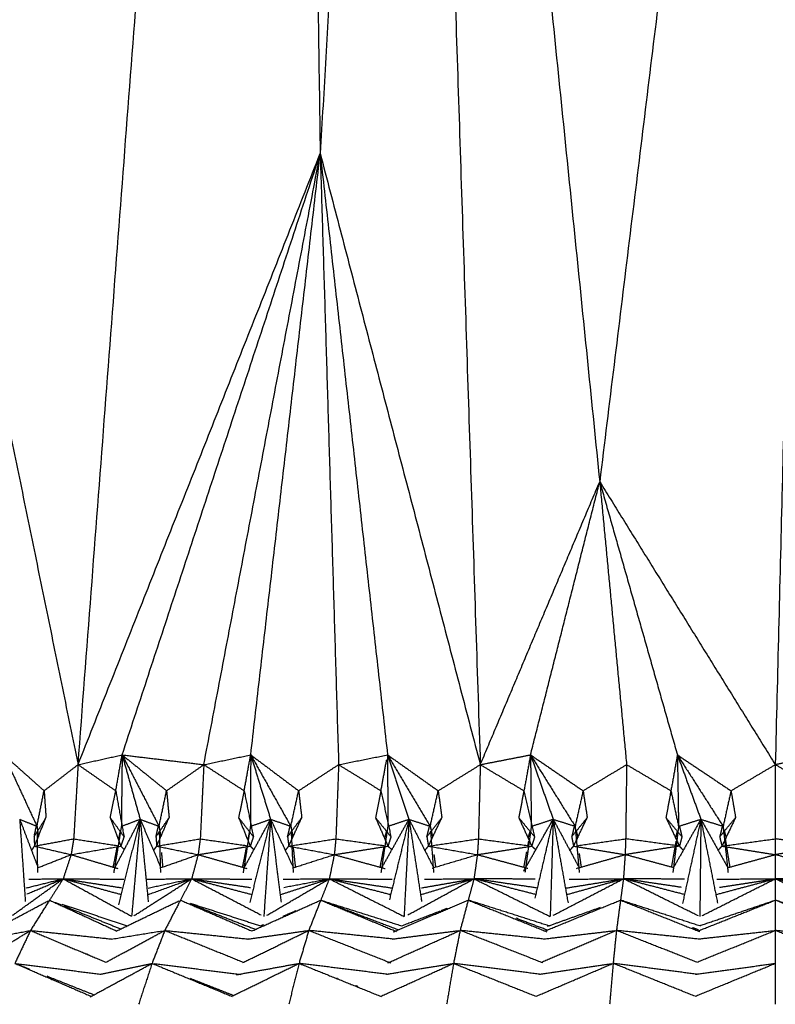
# Model space of a CAD drawing. Header units: millimetres. Extents: x 0 to 13.3, y 0 to 91.7.
# Tile 17 of 28: x 5.9 to 6.6, y 34.5 to 35.5. Entities that reach past the tile are written whole.
import ezdxf

# ---------------------------------------------------------------- set-up
doc = ezdxf.new("R2010")
doc.units = ezdxf.units.MM
doc.header["$MEASUREMENT"] = 0
doc.layers.add('Make2D$visible$lines', color=7, linetype='Continuous', true_color=0x000000)

msp = doc.modelspace()

# ---------------------------------------------------------------- linework, layer by layer
at = {"layer": 'Make2D$visible$lines'}
for points in [[(6.14529, 37.53613), (6.16117, 36.46357), (6.17705, 35.39102)], [(5.93535, 34.78108), (6.04017, 36.15671), (6.145, 37.53233)], [(6.2664, 36.92894), (6.22172, 36.15998), (6.17705, 35.39102)], [(6.2664, 36.92894), (6.30161, 35.85501), (6.33683, 34.78108)], [(6.2664, 36.92894), (6.36121, 35.99621), (6.45603, 35.06349)], [(6.68442, 36.92894), (6.57022, 35.99621), (6.45603, 35.06349)], [(6.68442, 36.92894), (6.65784, 35.85501), (6.63127, 34.78108)], [(5.81046, 35.39102), (5.87291, 35.08605), (5.93535, 34.78108)], [(5.93535, 34.78108), (6.0562, 35.08605), (6.17705, 35.39102)], [(5.97933, 34.79084), (6.07819, 35.09093), (6.17705, 35.39102)], [(6.06089, 34.78108), (6.11897, 35.08605), (6.17705, 35.39102)], [(6.10768, 34.79084), (6.14236, 35.09093), (6.17705, 35.39102)], [(6.17705, 35.39102), (6.18624, 35.08605), (6.19543, 34.78108)], [(6.17705, 35.39102), (6.21067, 35.09093), (6.24429, 34.79084)], [(6.17705, 35.39102), (6.25694, 35.08605), (6.33683, 34.78108)], [(6.33683, 34.78108), (6.39643, 34.92228), (6.45603, 35.06349)], [(6.38699, 34.79084), (6.42151, 34.92716), (6.45603, 35.06349)], [(6.45603, 35.06349), (6.46946, 34.92228), (6.48288, 34.78108)], [(6.45603, 35.06349), (6.49479, 34.92716), (6.53355, 34.79084)], [(6.45603, 35.06349), (6.54365, 34.92228), (6.63127, 34.78108)], [(5.86127, 34.79084), (5.88136, 34.77292), (5.90146, 34.755)], [(5.86127, 34.79084), (5.87781, 34.75518), (5.89435, 34.71952)], [(5.93535, 34.78108), (5.95734, 34.78596), (5.97933, 34.79084)], [(5.97296, 34.75501), (5.97615, 34.77292), (5.97933, 34.79084)], [(5.97933, 34.79084), (5.97894, 34.75522), (5.97855, 34.71959)], [(5.97933, 34.79084), (6.02011, 34.78596), (6.06089, 34.78108)], [(5.97933, 34.79084), (6.00151, 34.77292), (6.02369, 34.755)], [(5.97933, 34.79084), (5.99776, 34.75518), (6.01618, 34.71952)], [(5.97933, 34.79084), (5.98832, 34.75872), (5.9973, 34.72659)], [(6.06089, 34.78108), (6.08429, 34.78596), (6.10768, 34.79084)], [(6.10114, 34.75501), (6.10441, 34.77292), (6.10768, 34.79084)], [(6.10768, 34.79084), (6.10754, 34.75522), (6.10739, 34.7196)], [(6.10768, 34.79084), (6.13159, 34.77293), (6.1555, 34.75501)], [(6.10768, 34.79084), (6.1277, 34.75518), (6.14772, 34.71952)], [(6.10768, 34.79084), (6.11759, 34.75871), (6.1275, 34.72659)], [(6.19543, 34.78108), (6.21986, 34.78596), (6.24429, 34.79084)], [(6.23768, 34.75501), (6.24057, 34.77067), (6.24345, 34.78632)], [(6.24429, 34.79084), (6.26955, 34.77292), (6.29481, 34.755)], [(6.24429, 34.79084), (6.26559, 34.75518), (6.28689, 34.71952)], [(6.24429, 34.79084), (6.25497, 34.75872), (6.26565, 34.72659)], [(6.24429, 34.79084), (6.24439, 34.75523), (6.2445, 34.71961)], [(6.33683, 34.78108), (6.36191, 34.78596), (6.38699, 34.79084)], [(6.38699, 34.79084), (6.38371, 34.77292), (6.38042, 34.75501)], [(6.38699, 34.79084), (6.41321, 34.77293), (6.43943, 34.75501)], [(6.38699, 34.79084), (6.40924, 34.75518), (6.43149, 34.71952)], [(6.38699, 34.79084), (6.39828, 34.75871), (6.40957, 34.72659)], [(6.38699, 34.79084), (6.38735, 34.75523), (6.3877, 34.71961)], [(6.53355, 34.79084), (6.53034, 34.77292), (6.52712, 34.75501)], [(6.53355, 34.79084), (6.56032, 34.77292), (6.58708, 34.755)], [(6.53355, 34.79084), (6.55639, 34.75518), (6.57923, 34.71952)], [(6.53355, 34.79084), (6.54527, 34.75872), (6.55698, 34.72659)], [(6.53355, 34.79084), (6.53415, 34.75523), (6.53474, 34.71961)], [(6.68166, 34.79084), (6.65646, 34.78596), (6.63127, 34.78108)], [(5.90146, 34.755), (5.9184, 34.76804), (5.93535, 34.78108)], [(5.93535, 34.78108), (5.93316, 34.74405), (5.93096, 34.70702)], [(5.93535, 34.78108), (5.95415, 34.76804), (5.97296, 34.75501)], [(6.02369, 34.755), (6.04229, 34.76804), (6.06089, 34.78108)], [(6.06089, 34.78108), (6.05909, 34.74405), (6.0573, 34.70702)], [(6.06089, 34.78108), (6.08101, 34.76805), (6.10114, 34.75501)], [(6.1555, 34.755), (6.17546, 34.76804), (6.19542, 34.78108)], [(6.19543, 34.78108), (6.19405, 34.74405), (6.19267, 34.70702)], [(6.19543, 34.78108), (6.21655, 34.76805), (6.23767, 34.75501)], [(6.29482, 34.755), (6.31582, 34.76804), (6.33683, 34.78108)], [(6.33683, 34.78108), (6.3359, 34.74405), (6.33498, 34.70702)], [(6.33683, 34.78108), (6.35862, 34.76805), (6.38042, 34.75501)], [(6.43944, 34.755), (6.46116, 34.76804), (6.48288, 34.78108)], [(6.48288, 34.78108), (6.48241, 34.74405), (6.48194, 34.70702)], [(6.48288, 34.78108), (6.505, 34.76804), (6.52712, 34.75501)], [(6.58708, 34.755), (6.60918, 34.76804), (6.63127, 34.78108)], [(6.67546, 34.75501), (6.65337, 34.76804), (6.63127, 34.78108)], [(6.63127, 34.78108), (6.63127, 34.74405), (6.63127, 34.70702)], [(5.89435, 34.71952), (5.8979, 34.73726), (5.90146, 34.755)], [(5.90146, 34.755), (5.9024, 34.74159), (5.90334, 34.72818)], [(5.96742, 34.72818), (5.97019, 34.74159), (5.97296, 34.755)], [(5.97296, 34.755), (5.9771, 34.73204), (5.98123, 34.70908)], [(6.01618, 34.71952), (6.01994, 34.73726), (6.02369, 34.755)], [(6.02369, 34.755), (6.02495, 34.74159), (6.02621, 34.72818)], [(6.10114, 34.755), (6.09838, 34.74159), (6.09562, 34.72817)], [(6.10114, 34.75501), (6.10573, 34.73204), (6.11032, 34.70908)], [(6.14772, 34.71952), (6.15161, 34.73726), (6.1555, 34.755)], [(6.1555, 34.755), (6.15706, 34.74159), (6.15861, 34.72818)], [(6.23768, 34.755), (6.23497, 34.74159), (6.23227, 34.72818)], [(6.23768, 34.75501), (6.24265, 34.73204), (6.24763, 34.70908)], [(6.28689, 34.71952), (6.29085, 34.73726), (6.29482, 34.755)], [(6.29482, 34.755), (6.29665, 34.74159), (6.29848, 34.72818)], [(6.38042, 34.755), (6.37781, 34.74159), (6.37521, 34.72818)], [(6.38042, 34.75501), (6.3857, 34.73204), (6.39098, 34.70908)], [(6.43944, 34.755), (6.43546, 34.73726), (6.43149, 34.71952)], [(6.43944, 34.755), (6.44152, 34.74159), (6.4436, 34.72818)], [(6.52712, 34.755), (6.52465, 34.74159), (6.52218, 34.72818)], [(6.52712, 34.755), (6.53093, 34.73727), (6.53474, 34.71953)], [(6.58708, 34.755), (6.58316, 34.73726), (6.57923, 34.71952)], [(6.58708, 34.755), (6.58937, 34.74159), (6.59167, 34.72818)], [(5.87709, 34.72659), (5.8859, 34.70335), (5.89471, 34.68011)], [(5.87709, 34.72659), (5.87989, 34.68557), (5.8827, 34.64455)], [(5.87709, 34.72659), (5.88572, 34.72305), (5.89434, 34.71952)], [(5.89147, 34.70908), (5.8974, 34.71862), (5.90334, 34.72817)], [(5.89185, 34.69974), (5.89759, 34.71396), (5.90334, 34.72817)], [(5.96742, 34.72817), (5.97433, 34.71863), (5.98123, 34.70908)], [(5.96742, 34.72817), (5.97272, 34.71396), (5.97802, 34.69974)], [(5.97195, 34.6778), (5.98463, 34.70219), (5.9973, 34.72658)], [(5.9973, 34.72658), (5.98648, 34.68394), (5.97567, 34.6413)], [(5.97891, 34.71965), (5.9881, 34.72312), (5.99729, 34.72658)], [(5.9973, 34.72659), (5.99307, 34.67817), (5.98884, 34.62975)], [(5.9973, 34.72659), (6.00767, 34.70242), (6.01805, 34.67825)], [(5.9973, 34.72659), (6.00136, 34.68538), (6.00541, 34.64418)], [(5.9973, 34.72659), (6.00674, 34.72305), (6.01618, 34.71952)], [(6.0131, 34.70908), (6.01965, 34.71862), (6.02621, 34.72817)], [(6.01388, 34.69974), (6.02004, 34.71396), (6.02621, 34.72817)], [(6.09562, 34.72817), (6.10297, 34.71863), (6.11032, 34.70908)], [(6.09562, 34.72817), (6.10142, 34.71396), (6.10722, 34.69974)], [(6.10114, 34.67815), (6.11432, 34.70237), (6.1275, 34.72659)], [(6.1275, 34.72659), (6.11712, 34.6851), (6.10674, 34.64362)], [(6.10778, 34.71965), (6.11764, 34.72312), (6.1275, 34.72659)], [(6.1275, 34.72659), (6.12413, 34.67804), (6.12076, 34.6295)], [(6.1275, 34.72659), (6.13892, 34.70242), (6.15034, 34.67825)], [(6.1275, 34.72659), (6.13276, 34.68521), (6.13801, 34.64384)], [(6.1275, 34.72659), (6.13761, 34.72305), (6.14772, 34.71952)], [(6.14447, 34.70908), (6.15154, 34.71862), (6.15862, 34.72817)], [(6.14565, 34.69974), (6.15213, 34.71396), (6.15862, 34.72817)], [(6.23227, 34.72818), (6.23995, 34.71863), (6.24763, 34.70908)], [(6.23227, 34.72818), (6.23847, 34.71396), (6.24467, 34.69974)], [(6.23867, 34.67845), (6.25216, 34.70251), (6.26565, 34.72658)], [(6.24489, 34.71965), (6.25527, 34.72312), (6.26565, 34.72658)], [(6.26566, 34.72658), (6.25589, 34.68639), (6.24612, 34.6462)], [(6.26566, 34.72659), (6.26321, 34.67803), (6.26076, 34.62946)], [(6.26566, 34.72659), (6.27794, 34.70242), (6.29023, 34.67824)], [(6.26566, 34.72659), (6.27197, 34.68547), (6.27828, 34.64435)], [(6.26566, 34.72659), (6.27627, 34.72305), (6.28689, 34.71952)], [(6.28352, 34.70908), (6.291, 34.71862), (6.29848, 34.72817)], [(6.28507, 34.69974), (6.29178, 34.71396), (6.29848, 34.72817)], [(6.37521, 34.72818), (6.3831, 34.71863), (6.39098, 34.70908)], [(6.37521, 34.72817), (6.38172, 34.71396), (6.38824, 34.69974)], [(6.3802, 34.67487), (6.39489, 34.70073), (6.40957, 34.72659)], [(6.38811, 34.71965), (6.39884, 34.72312), (6.40957, 34.72659)], [(6.40957, 34.72659), (6.40044, 34.68723), (6.39132, 34.64787)], [(6.40957, 34.72659), (6.40809, 34.67808), (6.4066, 34.62957)], [(6.40957, 34.72659), (6.42235, 34.70276), (6.43512, 34.67892)], [(6.40957, 34.72659), (6.41698, 34.68488), (6.42439, 34.64318)], [(6.40957, 34.72659), (6.42052, 34.72305), (6.43148, 34.71952)], [(6.42806, 34.70908), (6.43583, 34.71862), (6.4436, 34.72817)], [(6.42995, 34.69974), (6.43678, 34.71396), (6.4436, 34.72817)], [(6.52218, 34.72818), (6.53016, 34.71863), (6.53813, 34.70908)], [(6.52218, 34.72817), (6.5289, 34.71396), (6.53563, 34.69974)], [(6.55698, 34.72658), (6.54351, 34.70278), (6.53003, 34.67898)], [(6.53515, 34.71965), (6.54606, 34.72312), (6.55698, 34.72658)], [(6.55698, 34.72659), (6.54785, 34.68454), (6.53872, 34.6425)], [(6.55698, 34.72659), (6.55648, 34.67797), (6.55598, 34.62935)], [(6.55698, 34.72659), (6.57029, 34.70262), (6.5836, 34.67866)], [(6.55698, 34.72659), (6.56531, 34.68472), (6.57364, 34.64285)], [(6.55698, 34.72659), (6.56811, 34.72305), (6.57923, 34.71952)], [(6.5758, 34.70908), (6.58373, 34.71862), (6.59167, 34.72817)], [(6.59167, 34.72817), (6.58484, 34.71396), (6.57801, 34.69975)], [(5.89178, 34.71048), (5.89277, 34.71506), (5.89377, 34.71964)], [(5.89435, 34.71952), (5.89506, 34.71449), (5.89578, 34.70946)], [(5.89439, 34.71477), (5.89458, 34.69416), (5.89478, 34.67355)], [(5.97855, 34.71952), (5.97696, 34.70984), (5.97538, 34.70015)], [(6.0131, 34.70908), (6.01432, 34.71437), (6.01554, 34.71967)], [(6.01618, 34.71952), (6.01707, 34.71434), (6.01796, 34.70915)], [(6.01633, 34.71474), (6.01696, 34.69412), (6.01758, 34.67349)], [(6.10739, 34.71952), (6.10587, 34.70984), (6.10435, 34.70016)], [(6.10637, 34.7143), (6.10564, 34.71063), (6.10492, 34.70696)], [(6.14447, 34.70908), (6.14574, 34.71438), (6.14702, 34.71969)], [(6.14772, 34.71952), (6.14877, 34.71421), (6.14982, 34.7089)], [(6.14797, 34.71471), (6.14902, 34.69407), (6.15007, 34.67343)], [(6.24307, 34.71443), (6.24213, 34.71108), (6.24119, 34.70773)], [(6.2445, 34.71952), (6.24307, 34.70984), (6.24164, 34.70017)], [(6.28352, 34.70908), (6.28483, 34.71439), (6.28614, 34.7197)], [(6.28689, 34.71952), (6.28809, 34.7141), (6.28929, 34.70868)], [(6.28723, 34.71468), (6.2887, 34.69403), (6.29016, 34.67338)], [(6.3863, 34.71444), (6.38539, 34.71119), (6.38449, 34.70793)], [(6.3877, 34.71952), (6.38639, 34.70985), (6.38507, 34.70018)], [(6.43069, 34.71971), (6.42937, 34.7144), (6.42806, 34.70908)], [(6.43149, 34.71952), (6.43235, 34.70986), (6.43322, 34.7002)], [(6.43265, 34.71471), (6.4334, 34.7116), (6.43415, 34.70849)], [(6.53338, 34.71446), (6.53252, 34.71128), (6.53167, 34.70811)], [(6.53474, 34.71952), (6.53356, 34.70985), (6.53238, 34.70018)], [(6.53558, 34.71972), (6.53686, 34.7144), (6.53813, 34.70908)], [(6.57841, 34.71972), (6.57711, 34.7144), (6.5758, 34.70908)], [(6.57923, 34.71952), (6.58026, 34.70985), (6.5813, 34.70019)], [(6.58047, 34.7147), (6.5813, 34.7115), (6.58212, 34.70829)], [(5.89147, 34.70908), (5.89166, 34.70441), (5.89185, 34.69974)], [(5.89185, 34.69974), (5.9114, 34.70338), (5.93096, 34.70702)], [(5.93096, 34.70702), (5.92969, 34.69914), (5.92842, 34.69126)], [(5.93096, 34.70702), (5.95331, 34.70356), (5.97567, 34.70011)], [(5.97602, 34.70674), (5.97677, 34.71051), (5.97751, 34.71429)], [(5.98123, 34.70907), (5.97963, 34.70441), (5.97802, 34.69974)], [(6.0131, 34.70908), (6.01349, 34.70441), (6.01388, 34.69974)], [(6.01388, 34.69974), (6.03559, 34.70338), (6.0573, 34.70702)], [(6.0573, 34.70702), (6.05625, 34.69914), (6.05521, 34.69126)], [(6.0573, 34.70702), (6.08097, 34.70357), (6.10465, 34.70012)], [(6.11032, 34.70908), (6.10877, 34.70441), (6.10722, 34.69974)], [(6.14447, 34.70908), (6.14506, 34.70441), (6.14565, 34.69974)], [(6.14565, 34.69974), (6.16916, 34.70338), (6.19267, 34.70702)], [(6.19267, 34.70702), (6.19188, 34.69914), (6.19109, 34.69126)], [(6.19267, 34.70702), (6.21731, 34.70357), (6.24195, 34.70012)], [(6.24763, 34.70908), (6.24615, 34.70441), (6.24467, 34.69974)], [(6.28352, 34.70908), (6.2843, 34.70441), (6.28507, 34.69974)], [(6.28507, 34.69974), (6.31002, 34.70338), (6.33498, 34.70702)], [(6.33498, 34.70702), (6.33444, 34.69914), (6.3339, 34.69126)], [(6.33498, 34.70702), (6.36018, 34.70358), (6.38538, 34.70013)], [(6.38495, 34.70468), (6.38454, 34.7025), (6.38414, 34.70031)], [(6.39098, 34.70908), (6.38961, 34.70441), (6.38824, 34.69974)], [(6.42805, 34.70908), (6.429, 34.70441), (6.42995, 34.69974)], [(6.43321, 34.7002), (6.45758, 34.70361), (6.48194, 34.70702)], [(6.48194, 34.70702), (6.48167, 34.69914), (6.4814, 34.69126)], [(6.5327, 34.70014), (6.50732, 34.70358), (6.48195, 34.70702)], [(6.53215, 34.7048), (6.53176, 34.70256), (6.53137, 34.70032)], [(6.53813, 34.70908), (6.53688, 34.70441), (6.53563, 34.69974)], [(6.5758, 34.70908), (6.5769, 34.70441), (6.57801, 34.69974)], [(6.5813, 34.70019), (6.60628, 34.70361), (6.63127, 34.70702)], [(6.58133, 34.70665), (6.58185, 34.70349), (6.58237, 34.70034)], [(6.68452, 34.69974), (6.6579, 34.70338), (6.63127, 34.70702)], [(6.63127, 34.70702), (6.63127, 34.69914), (6.63127, 34.69126)], [(5.88897, 34.69525), (5.89041, 34.6975), (5.89185, 34.69974)], [(5.89185, 34.69974), (5.91013, 34.6955), (5.92842, 34.69126)], [(5.92842, 34.69126), (5.95322, 34.6955), (5.97802, 34.69974)], [(5.9705, 34.67874), (5.97255, 34.68912), (5.9746, 34.69951)], [(5.97525, 34.69937), (5.9731, 34.68625), (5.97095, 34.67312)], [(5.97802, 34.69974), (5.97983, 34.69794), (5.98165, 34.69613)], [(6.01071, 34.69532), (6.01229, 34.69753), (6.01388, 34.69974)], [(6.01388, 34.69974), (6.03454, 34.6955), (6.05521, 34.69126)], [(6.05521, 34.69126), (6.08121, 34.6955), (6.10722, 34.69974)], [(6.10308, 34.69759), (6.10123, 34.68816), (6.09937, 34.67873)], [(6.10423, 34.69935), (6.10217, 34.68626), (6.10012, 34.67316)], [(6.10722, 34.69974), (6.10905, 34.69801), (6.11088, 34.69628)], [(6.14224, 34.69539), (6.14394, 34.69756), (6.14565, 34.69974)], [(6.14565, 34.69974), (6.16836, 34.6955), (6.19108, 34.69127)], [(6.15001, 34.69893), (6.15112, 34.68889), (6.15223, 34.67885)], [(6.19109, 34.69126), (6.21788, 34.6955), (6.24467, 34.69974)], [(6.24063, 34.69944), (6.23864, 34.6891), (6.23664, 34.67876)], [(6.24152, 34.69934), (6.23959, 34.68627), (6.23766, 34.6732)], [(6.24467, 34.69974), (6.24669, 34.69791), (6.2487, 34.69607)], [(6.28148, 34.69544), (6.28328, 34.69759), (6.28507, 34.69974)], [(6.28507, 34.69974), (6.30948, 34.6955), (6.33389, 34.69127)], [(6.3339, 34.69126), (6.36107, 34.6955), (6.38824, 34.69974)], [(6.38495, 34.69932), (6.38318, 34.68631), (6.38141, 34.67331)], [(6.38824, 34.69974), (6.3903, 34.6979), (6.39237, 34.69605)], [(6.42624, 34.69549), (6.4281, 34.69762), (6.42995, 34.69974)], [(6.42995, 34.69974), (6.45568, 34.6955), (6.4814, 34.69126)], [(6.43331, 34.69919), (6.43447, 34.68627), (6.43563, 34.67334)], [(6.53563, 34.69974), (6.50851, 34.6955), (6.4814, 34.69126)], [(6.53114, 34.69904), (6.52936, 34.68892), (6.52758, 34.67879)], [(6.53227, 34.69931), (6.53067, 34.68629), (6.52908, 34.67327)], [(6.53563, 34.69974), (6.53417, 34.69994), (6.53271, 34.70014)], [(6.53942, 34.69558), (6.53753, 34.69766), (6.53563, 34.69974)], [(6.57423, 34.69553), (6.57612, 34.69764), (6.57801, 34.69974)], [(6.57802, 34.69974), (6.57964, 34.69997), (6.58127, 34.70019)], [(6.57802, 34.69974), (6.60464, 34.6955), (6.63127, 34.69126)], [(6.5814, 34.6992), (6.58279, 34.68626), (6.58417, 34.67331)], [(6.58258, 34.69902), (6.58423, 34.68891), (6.58588, 34.6788)], [(6.68452, 34.69974), (6.6579, 34.6955), (6.63127, 34.69126)], [(5.89542, 34.67825), (5.91192, 34.68476), (5.92842, 34.69126)], [(5.92842, 34.69126), (5.92446, 34.67922), (5.92049, 34.66717)], [(5.92842, 34.69126), (5.95177, 34.68431), (5.97512, 34.67736)], [(6.01805, 34.67825), (6.03663, 34.68475), (6.05521, 34.69126)], [(6.01852, 34.69343), (6.01918, 34.68615), (6.01983, 34.67887)], [(6.05521, 34.69126), (6.05196, 34.67922), (6.04871, 34.66717)], [(6.05521, 34.69126), (6.07956, 34.68436), (6.10392, 34.67746)], [(6.14984, 34.67808), (6.17046, 34.68467), (6.19108, 34.69126)], [(6.19109, 34.69126), (6.1886, 34.67922), (6.18611, 34.66717)], [(6.19109, 34.69126), (6.21648, 34.6843), (6.24188, 34.67733)], [(6.28868, 34.67778), (6.31129, 34.68452), (6.33389, 34.69126)], [(6.29057, 34.69133), (6.29139, 34.68508), (6.2922, 34.67882)], [(6.3339, 34.69126), (6.33222, 34.67922), (6.33054, 34.66717)], [(6.3339, 34.69126), (6.35908, 34.68446), (6.38426, 34.67766)], [(6.38295, 34.69395), (6.38154, 34.68636), (6.38014, 34.67878)], [(6.43282, 34.67749), (6.45711, 34.68437), (6.4814, 34.69126)], [(6.43553, 34.69223), (6.43652, 34.68555), (6.4375, 34.67888)], [(6.4814, 34.69126), (6.48055, 34.67922), (6.47971, 34.66717)], [(6.52981, 34.67819), (6.50561, 34.68472), (6.4814, 34.69126)], [(6.58372, 34.67821), (6.6075, 34.68474), (6.63127, 34.69126)], [(6.63127, 34.69126), (6.63127, 34.67922), (6.63126, 34.66717)], [(6.67882, 34.67821), (6.65505, 34.68474), (6.63127, 34.69126)], [(5.86995, 34.6307), (5.89522, 34.64893), (5.92049, 34.66717)], [(5.8836, 34.658), (5.90205, 34.66258), (5.92049, 34.66717)], [(5.88438, 34.65196), (5.90244, 34.65957), (5.92049, 34.66717)], [(5.88624, 34.66679), (5.90337, 34.66698), (5.92049, 34.66717)], [(5.92049, 34.66717), (5.91368, 34.65651), (5.90688, 34.64584)], [(5.9205, 34.66717), (5.95081, 34.66697), (5.98113, 34.66677)], [(5.9205, 34.66717), (5.94958, 34.6627), (5.97866, 34.65824)], [(5.9205, 34.66717), (5.94946, 34.65933), (5.97842, 34.65149)], [(5.9205, 34.66717), (5.95467, 34.64846), (5.98883, 34.62975)], [(5.99089, 34.63009), (6.0198, 34.64863), (6.04871, 34.66717)], [(6.00319, 34.66674), (6.02595, 34.66696), (6.04871, 34.66717)], [(6.0052, 34.65788), (6.02695, 34.66253), (6.04871, 34.66717)], [(6.00564, 34.65149), (6.02717, 34.65933), (6.04871, 34.66717)], [(6.04871, 34.66717), (6.04313, 34.65651), (6.03755, 34.64584)], [(6.04872, 34.66717), (6.07884, 34.66698), (6.10896, 34.66679)], [(6.04872, 34.66717), (6.07808, 34.6628), (6.10743, 34.65844)], [(6.04872, 34.66717), (6.07871, 34.65933), (6.10871, 34.65149)], [(6.04872, 34.66716), (6.08336, 34.64912), (6.118, 34.63108)], [(6.1239, 34.63074), (6.15501, 34.64896), (6.18611, 34.66717)], [(6.13707, 34.65122), (6.16159, 34.65919), (6.18611, 34.66717)], [(6.13996, 34.66679), (6.16304, 34.66698), (6.18611, 34.66717)], [(6.14061, 34.65854), (6.16336, 34.66286), (6.18611, 34.66717)], [(6.18611, 34.66717), (6.18185, 34.65651), (6.17759, 34.64584)], [(6.18612, 34.66716), (6.22353, 34.64831), (6.26094, 34.62945)], [(6.18613, 34.66717), (6.21748, 34.66697), (6.24884, 34.66678)], [(6.18613, 34.66717), (6.21755, 34.66257), (6.24898, 34.65797)], [(6.18613, 34.66717), (6.21676, 34.65931), (6.2474, 34.65146)], [(6.26455, 34.6311), (6.29754, 34.64914), (6.33054, 34.66717)], [(6.27722, 34.65127), (6.30388, 34.65922), (6.33054, 34.66717)], [(6.27808, 34.65809), (6.30431, 34.66263), (6.33054, 34.66717)], [(6.28107, 34.6668), (6.3058, 34.66698), (6.33054, 34.66717)], [(6.33054, 34.66717), (6.32766, 34.65651), (6.32478, 34.64584)], [(6.39166, 34.66679), (6.36111, 34.66698), (6.33055, 34.66717)], [(6.39365, 34.65794), (6.3621, 34.66255), (6.33055, 34.66717)], [(6.39214, 34.65142), (6.36134, 34.65929), (6.33055, 34.66717)], [(6.33055, 34.66716), (6.36844, 34.64837), (6.40633, 34.62958)], [(6.4096, 34.6307), (6.44465, 34.64894), (6.47971, 34.66717)], [(6.42179, 34.65782), (6.45075, 34.66249), (6.47971, 34.66717)], [(6.4237, 34.65153), (6.4517, 34.65935), (6.47971, 34.66717)], [(6.42556, 34.66679), (6.45263, 34.66698), (6.47971, 34.66717)], [(6.47971, 34.66717), (6.47826, 34.65651), (6.47681, 34.64584)], [(6.54079, 34.66678), (6.51026, 34.66697), (6.47972, 34.66717)], [(6.53783, 34.65853), (6.50878, 34.66285), (6.47972, 34.66717)], [(6.54065, 34.65139), (6.51019, 34.65928), (6.47972, 34.66717)], [(6.55465, 34.63001), (6.51718, 34.64859), (6.47972, 34.66716)], [(6.55816, 34.63034), (6.59471, 34.64876), (6.63126, 34.66717)], [(6.57199, 34.65137), (6.60163, 34.65927), (6.63126, 34.66717)], [(6.57299, 34.66678), (6.60212, 34.66697), (6.63126, 34.66717)], [(6.5756, 34.65862), (6.60343, 34.66289), (6.63126, 34.66717)], [(6.68955, 34.66678), (6.66041, 34.66698), (6.63126, 34.66717)], [(6.68694, 34.65862), (6.6591, 34.66289), (6.63126, 34.66717)], [(6.69055, 34.65136), (6.66091, 34.65927), (6.63126, 34.66717)], [(6.70438, 34.63034), (6.66782, 34.64876), (6.63126, 34.66717)], [(6.63126, 34.66717), (6.63127, 34.65651), (6.63127, 34.64584)], [(5.90688, 34.64584), (5.89737, 34.63073), (5.88787, 34.61561)], [(5.90688, 34.64584), (5.94012, 34.63054), (5.97336, 34.61525)], [(6.03755, 34.64584), (6.02975, 34.63072), (6.02196, 34.6156)], [(6.03755, 34.64584), (6.07319, 34.63045), (6.10882, 34.61505)], [(6.10882, 34.61505), (6.14321, 34.63045), (6.17759, 34.64584)], [(6.17759, 34.64584), (6.17163, 34.63072), (6.16567, 34.6156)], [(6.17759, 34.64584), (6.21796, 34.63302), (6.25833, 34.6202)], [(6.17759, 34.64584), (6.21623, 34.63111), (6.25487, 34.61638)], [(6.17759, 34.64584), (6.21543, 34.6302), (6.25327, 34.61456)], [(6.25002, 34.61417), (6.2874, 34.63001), (6.32478, 34.64584)], [(6.32478, 34.64584), (6.32076, 34.63073), (6.31673, 34.61561)], [(6.40603, 34.61991), (6.36541, 34.63288), (6.32478, 34.64584)], [(6.32478, 34.64584), (6.36396, 34.63009), (6.40314, 34.61433)], [(6.40135, 34.61505), (6.43908, 34.63044), (6.47681, 34.64584)], [(6.47681, 34.64584), (6.47478, 34.63072), (6.47274, 34.6156)], [(6.55589, 34.62007), (6.51635, 34.63296), (6.47681, 34.64584)], [(6.47681, 34.64584), (6.51632, 34.63013), (6.55583, 34.61441)], [(6.55438, 34.6151), (6.59282, 34.63047), (6.63127, 34.64584)], [(6.55581, 34.62031), (6.59354, 34.63308), (6.63127, 34.64584)], [(6.63127, 34.64584), (6.63126, 34.63072), (6.63125, 34.6156)], [(6.70674, 34.62031), (6.669, 34.63308), (6.63127, 34.64584)], [(6.70816, 34.61511), (6.66972, 34.63048), (6.63127, 34.64584)], [(5.84903, 34.615), (5.87719, 34.63001), (5.90535, 34.64503)], [(5.91247, 34.64358), (5.91566, 34.64229), (5.91885, 34.641)], [(5.91912, 34.6418), (5.95182, 34.63101), (5.98451, 34.62022)], [(5.92083, 34.6402), (5.9494, 34.62863), (5.97797, 34.61707)], [(5.97351, 34.61491), (6.00482, 34.63004), (6.03613, 34.64516)], [(6.04713, 34.64277), (6.08241, 34.63144), (6.11769, 34.62011)], [(6.04811, 34.64173), (6.08023, 34.62922), (6.11235, 34.6167)], [(6.29764, 34.63537), (6.30077, 34.63658), (6.30391, 34.63779)], [(6.40396, 34.61978), (6.43045, 34.62926), (6.45694, 34.63874)], [(6.13977, 34.62973), (6.14638, 34.63255), (6.15299, 34.63536)], [(6.25833, 34.6202), (6.2778, 34.62771), (6.29727, 34.63523)], [(6.40382, 34.61587), (6.38819, 34.6218), (6.37256, 34.62773)], [(6.11762, 34.62029), (6.11905, 34.6209), (6.12049, 34.62151)], [(6.5545, 34.61607), (6.55155, 34.6172), (6.5486, 34.61833)], [(5.83625, 34.58367), (5.86206, 34.59964), (5.88786, 34.6156)], [(5.84449, 34.60715), (5.86618, 34.61138), (5.88786, 34.6156)], [(5.88786, 34.6156), (5.88008, 34.59917), (5.8723, 34.58274)], [(5.88788, 34.6156), (5.92552, 34.5997), (5.96315, 34.58381)], [(5.88789, 34.6156), (5.92825, 34.61135), (5.96861, 34.6071)], [(5.96315, 34.58381), (5.99248, 34.59967), (6.02182, 34.61553)], [(5.96858, 34.60689), (5.99392, 34.61103), (6.01927, 34.61517)], [(6.02194, 34.61556), (6.01558, 34.59915), (6.00921, 34.58274)], [(6.02196, 34.6156), (6.06363, 34.61131), (6.1053, 34.60702)], [(6.02196, 34.6156), (6.0609, 34.59981), (6.09985, 34.58402)], [(6.09976, 34.58351), (6.13269, 34.59955), (6.16563, 34.61558)], [(6.10466, 34.60693), (6.13514, 34.61126), (6.16562, 34.61559)], [(6.16567, 34.61558), (6.1608, 34.59916), (6.15593, 34.58274)], [(6.25103, 34.60687), (6.20835, 34.61123), (6.16567, 34.6156)], [(6.16567, 34.6156), (6.20656, 34.59941), (6.24745, 34.58322)], [(6.24452, 34.58316), (6.28062, 34.59938), (6.31673, 34.6156)], [(6.24872, 34.60691), (6.2821, 34.61118), (6.31547, 34.61544)], [(6.31673, 34.6156), (6.31344, 34.59917), (6.31016, 34.58273)], [(6.39981, 34.60702), (6.35829, 34.61131), (6.31676, 34.6156)], [(6.39926, 34.58317), (6.35801, 34.59938), (6.31676, 34.61559)], [(6.39762, 34.58381), (6.43508, 34.59966), (6.47254, 34.61552)], [(6.39981, 34.60702), (6.43527, 34.61119), (6.47073, 34.61537)], [(6.47273, 34.61552), (6.47108, 34.59913), (6.46944, 34.58274)], [(6.55437, 34.60695), (6.51356, 34.61128), (6.47274, 34.6156)], [(6.55297, 34.58381), (6.51286, 34.59971), (6.47274, 34.6156)], [(6.55297, 34.58381), (6.59211, 34.59971), (6.63125, 34.6156)], [(6.55444, 34.6071), (6.59285, 34.61135), (6.63125, 34.6156)], [(6.70809, 34.6071), (6.66967, 34.61135), (6.63125, 34.6156)], [(6.63125, 34.6156), (6.63126, 34.59918), (6.63126, 34.58275)], [(6.70956, 34.58381), (6.6704, 34.59971), (6.63125, 34.6156)], [(5.94363, 34.59238), (5.94474, 34.59192), (5.94584, 34.59146)], [(5.87231, 34.58273), (5.91537, 34.5773), (5.95843, 34.57187)], [(5.87231, 34.58273), (5.91049, 34.56623), (5.94867, 34.54972)], [(5.87553, 34.58145), (5.8814, 34.57912), (5.88726, 34.57678)], [(5.94749, 34.5493), (5.97835, 34.56602), (6.00921, 34.58273)], [(5.95844, 34.57195), (5.98383, 34.57734), (6.00921, 34.58273)], [(6.00921, 34.58273), (6.0025, 34.56229), (5.99578, 34.54185)], [(6.00922, 34.58273), (6.04918, 34.56618), (6.08914, 34.54963)], [(6.01148, 34.58245), (6.05461, 34.57709), (6.09773, 34.57174)], [(6.08937, 34.55015), (6.12229, 34.56627), (6.15521, 34.58238)], [(6.09338, 34.57134), (6.12466, 34.57704), (6.15593, 34.58273)], [(6.15593, 34.58273), (6.1508, 34.56229), (6.14567, 34.54185)], [(6.24503, 34.57166), (6.20049, 34.5772), (6.15594, 34.58273)], [(6.15594, 34.58273), (6.19665, 34.5663), (6.23736, 34.54986)], [(6.2374, 34.54978), (6.27377, 34.56625), (6.31013, 34.58272)], [(6.2431, 34.5719), (6.27662, 34.57731), (6.31013, 34.58273)], [(6.31016, 34.58272), (6.30669, 34.56229), (6.30322, 34.54185)], [(6.39581, 34.57191), (6.35299, 34.57732), (6.31016, 34.58273)], [(6.31016, 34.58273), (6.35132, 34.56628), (6.39248, 34.54982)], [(6.39247, 34.54981), (6.43096, 34.56627), (6.46944, 34.58273)], [(6.39582, 34.57189), (6.43188, 34.5772), (6.46795, 34.58252)], [(6.46944, 34.58273), (6.46769, 34.56229), (6.46593, 34.54185)], [(6.55389, 34.5717), (6.51167, 34.57722), (6.46944, 34.58273)], [(6.55126, 34.54982), (6.51035, 34.56627), (6.46944, 34.58273)], [(6.55126, 34.54982), (6.59094, 34.56614), (6.63062, 34.58247)], [(6.55161, 34.57179), (6.59108, 34.57721), (6.63055, 34.58263)], [(6.63126, 34.58273), (6.63126, 34.56229), (6.63126, 34.54184)], [(5.90405, 34.57011), (5.92765, 34.56072), (5.95125, 34.55134)], [(6.0472, 34.56778), (6.06846, 34.55941), (6.08971, 34.55104)], [(6.19501, 34.56726), (6.19465, 34.56741), (6.19428, 34.56755)], [(6.2149, 34.55939), (6.2137, 34.55986), (6.21249, 34.56034)]]:
    msp.add_open_spline(points, degree=2, dxfattribs=at)

doc.saveas('drawing.dxf')
